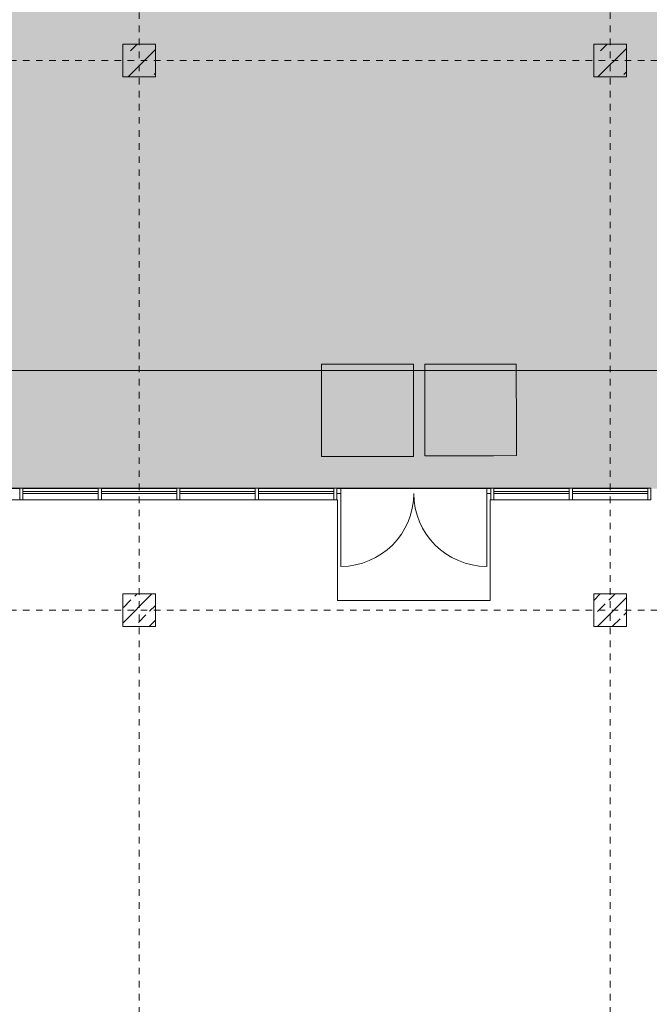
# Model space of a CAD drawing. Header units: metres. Extents: x -54 to 119, y -77 to 33.
# Tile 40 of 136: x 60 to 69, y -56 to -40. Entities that reach past the tile are written whole.
import ezdxf

# ---------------------------------------------------------------- set-up
doc = ezdxf.new("R2010")
doc.units = ezdxf.units.M
doc.linetypes.add('Rasterlinie', pattern=[0.019, 0.01, -0.003, 0.003, -0.003])
for name, color, linetype, lineweight in [('A_Allgemeine Beschriftungen', 7, 'Continuous', 9), ('A_Detailelemente', 7, 'Continuous', 9), ('A_Fassadenelemente', 7, 'Continuous', 9), ('A_Fassadenpfosten', 7, 'Continuous', 9), ('A_Geschossdecken', 7, 'Continuous', 9), ('A_Importierte Elemente in Familien', 7, 'Continuous', 9), ('A_Raster', 7, 'Continuous', 9), ('A_Tragwerksstützen', 7, 'Continuous', 9), ('A_Tragwerksstützen_Stahlbeton', 7, 'Continuous', 18), ('A_Türen', 7, 'Continuous', 9)]:
    doc.layers.add(name, color=color, linetype=linetype, lineweight=lineweight)
doc.layers.add('A_Linien', color=5, linetype='Continuous', lineweight=9, true_color=0x0000ff)
pattern_1 = [(45, (0, 0), (-0.3592102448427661, 0.3592102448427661), []), (45, (0.359, 0), (-0.3592102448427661, 0.3592102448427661), [0.254, -0.254])]
pattern_2 = [(45, (0, 0), (-0.2283954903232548, 0.2283954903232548), []), (45, (0.228, 0), (-0.2283954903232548, 0.2283954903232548), [0.161, -0.081])]

# ---------------------------------------------------------------- blocks, each defined once
blk = doc.blocks.new('GSH_Fassade_Tuer_2flg - A_Glass_Blau-6173592-BS_Übersicht_EG_BRANDSCHUTZ')
at = {"layer": 'A_Türen'}
for p, q in [((-1.114999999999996, 0.0600000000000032), (-1.174999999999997, 0.0600000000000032)), ((-1.174999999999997, 0.0600000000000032), (-1.174999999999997, -0.014999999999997)), ((-1.114999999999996, -0.014999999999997), (-1.114999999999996, 0.0600000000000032)), ((1.174999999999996, 0.0600000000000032), (1.114999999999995, 0.0600000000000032)), ((1.114999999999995, 0.0600000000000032), (1.114999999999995, -0.014999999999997)), ((1.174999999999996, -0.014999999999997), (1.174999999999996, 0.0600000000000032)), ((-1.174999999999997, -0.014999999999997), (-1.114999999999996, -0.014999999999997)), ((-1.114999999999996, -0.0149999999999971), (-1.114999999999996, -1.129756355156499)), ((1.114999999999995, -0.014999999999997), (1.174999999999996, -0.014999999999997)), ((1.114999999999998, -0.0149999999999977), (1.114999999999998, -1.129756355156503))]:
    blk.add_line(p, q, dxfattribs=at)
for centre, radius, start, end in [((-1.114999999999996, -0.0149999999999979), 1.114756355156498, 270, 359.9999999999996), ((1.114999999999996, -0.0149999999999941), 1.11475635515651, 180.0000000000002, 269.9999999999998)]:
    blk.add_arc(centre, radius, start, end, dxfattribs=at)
blk = doc.blocks.new('Systemelement - Verglasung-1761554-BS_Übersicht_EG_BRANDSCHUTZ')
at = {"layer": 'A_Fassadenelemente'}
for p, q in [((-0.574999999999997, 0.0150000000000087), (0.5750000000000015, 0.0150000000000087)), ((-0.574999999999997, -0.0149999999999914), (-0.574999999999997, 0.0150000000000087)), ((0.5750000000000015, -0.0149999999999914), (0.5750000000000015, 0.0150000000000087)), ((0.5750000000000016, -0.0149999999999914), (-0.574999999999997, -0.0149999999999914))]:
    blk.add_line(p, q, dxfattribs=at)
blk = doc.blocks.new('Pfosten rechteckig - 50x176-1761545-BS_Übersicht_EG_BRANDSCHUTZ')
at = {"layer": 'A_Fassadenpfosten'}
for p, q in [((0.025, 0.1105), (-0.025, 0.1105)), ((-0.025, 0.1105), (-0.025, -0.0655)), ((0.025, 0.1105), (0.025, -0.0655)), ((-0.025, -0.0655), (0.025, -0.0655))]:
    blk.add_line(p, q, dxfattribs=at)
blk = doc.blocks.new('Pfosten rechteckig - 50x176-V77-BS_Übersicht_EG_BRANDSCHUTZ')
at = {"layer": 'A_Fassadenpfosten'}
for p, q in [((0.025, 0.1105), (-0.025, 0.1105)), ((-0.025, 0.1105), (-0.025, -0.0655)), ((0.025, 0.1105), (0.025, 0.0149999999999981)), ((-0.025, -0.0655), (0.025, -0.0655)), ((0.025, -0.0600000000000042), (0.025, -0.0655))]:
    blk.add_line(p, q, dxfattribs=at)
blk = doc.blocks.new('Pfosten rechteckig - 50x176-V78-BS_Übersicht_EG_BRANDSCHUTZ')
at = {"layer": 'A_Fassadenpfosten'}
for p, q in [((0.025, 0.1105), (-0.025, 0.1105)), ((-0.025, 0.1105), (-0.025, 0.0149999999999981)), ((0.025, 0.1105), (0.025, -0.0655)), ((-0.025, -0.0600000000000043), (-0.025, -0.0655)), ((-0.025, -0.0655), (0.025, -0.0655))]:
    blk.add_line(p, q, dxfattribs=at)
blk = doc.blocks.new('Pfosten rechteckig - 50x176-1336740-BS_Übersicht_EG_BRANDSCHUTZ')
at = {"layer": 'A_Fassadenpfosten'}
for p, q in [((69.38100751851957, -47.63146157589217), (70.53100751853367, -47.63146157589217)), ((70.53100751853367, -47.80746157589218), (69.38100751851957, -47.80746157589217))]:
    blk.add_line(p, q, dxfattribs=at)
blk = doc.blocks.new('Richtungsangabe rechts - Symbol - Direction Indicator _green_ right DIN ISO 23601 - Symbol_dwg-7037662-BS_Übersicht_EG_BRANDSCHUTZ')
at = {"layer": 'A_Importierte Elemente in Familien'}
h = blk.add_hatch(color=256, dxfattribs=at)
h.paths.add_polyline_path([(0.0031258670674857, 0.0079937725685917), (0.0052238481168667, 0.0058957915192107), (0.0015241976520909, 0.0058957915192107), (0.0015241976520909, 0.0041042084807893), (0.0052238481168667, 0.0041042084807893), (0.0031258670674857, 0.0020062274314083), (0.0054885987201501, 0.0020062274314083), (0.0084823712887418, 0.005), (0.0054885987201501, 0.0079937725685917)], flags=0)
h.paths.add_polyline_path([(0.009773, 0.009773), (0.009773, 0.0002269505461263), (0.000227, 0.0002269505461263), (0.000227, 0.009773)], flags=0)
at = {"layer": 'A_Importierte Elemente in Familien', "flags": 128}
for points in [[(0.01, 0.01), (0.0075, 0.01), (0.005, 0.01), (0.0025, 0.01), (0, 0.01)], [(0, 0.01), (0, 0.0075), (0, 0.005), (0, 0.0025), (0, 0)], [(0.01, 0), (0.01, 0.0025), (0.01, 0.005), (0.01, 0.0075), (0.01, 0.01)], [(0, 0), (0.0025, 0), (0.005, 0), (0.0075, 0), (0.01, 0)]]:
    blk.add_lwpolyline(points, dxfattribs=at)
blk = doc.blocks.new('Richtungsangabe rechts - Symbol - Richtungsangabe rechts - Symbol-7037664-BS_Übersicht_EG_BRANDSCHUTZ')
at = {"xscale": 0.6990391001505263, "yscale": 0.6990391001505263, "zscale": 0.6990391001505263}
blk.add_blockref('Richtungsangabe rechts - Symbol - Direction Indicator _green_ right DIN ISO 23601 - Symbol_dwg-7037662-BS_Übersicht_EG_BRANDSCHUTZ', (-0.0034853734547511, -0.0034712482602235), dxfattribs=at)
blk = doc.blocks.new('Sammelstelle_Symbol - Sammelstelle_Symbol-7037699-BS_Übersicht_EG_BRANDSCHUTZ')
at = {"layer": 'A_Importierte Elemente in Familien'}
h = blk.add_hatch(color=256, dxfattribs=at)
edge = h.paths.add_edge_path(flags=0)
edge.add_line((-0.002012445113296, -0.0029498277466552), (0.002035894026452, -0.0029498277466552))
edge.add_line((0.002035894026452, -0.0029498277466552), (0.002035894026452, 0.0028697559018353))
edge.add_line((0.002035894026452, 0.0028697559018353), (0.0016408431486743, 0.0032646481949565))
edge.add_line((0.0016408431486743, 0.0032646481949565), (0.0016408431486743, 0.0034086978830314))
edge.add_line((0.0016408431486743, 0.0034086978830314), (0.0033343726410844, 0.0034086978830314))
edge.add_line((0.0033343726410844, 0.0034086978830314), (0.0033343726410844, -0.0033037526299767))
edge.add_line((0.0033343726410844, -0.0033037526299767), (-0.0033780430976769, -0.0033037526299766))
edge.add_line((-0.0033780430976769, -0.0033037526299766), (-0.0033780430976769, 0.0019868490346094))
edge.add_line((-0.0033780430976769, 0.0019868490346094), (-0.0027726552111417, 0.0019868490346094))
edge.add_arc((-0.0019675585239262, 0.002027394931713), 0.0008061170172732, 182.8830670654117, 266.807978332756)
edge.add_line((-0.002012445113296, 0.0012225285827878), (-0.002012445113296, -0.0029498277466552))
h = blk.add_hatch(color=256, dxfattribs=at)
edge = h.paths.add_edge_path(flags=0)
edge.add_line((-0.002012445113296, 0.0019868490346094), (-0.0033780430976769, 0.0019868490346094))
edge.add_line((-0.0033780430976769, 0.0019868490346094), (-0.0033780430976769, 0.0034086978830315))
edge.add_line((-0.0033780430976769, 0.0034086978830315), (0.0016408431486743, 0.0034086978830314))
edge.add_line((0.0016408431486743, 0.0034086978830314), (0.0016408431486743, 0.0032646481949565))
edge.add_line((0.0016408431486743, 0.0032646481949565), (0.0009117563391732, 0.0032646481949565))
edge.add_line((0.0009117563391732, 0.0032646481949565), (0.0013883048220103, 0.0027882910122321))
edge.add_line((0.0013883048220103, 0.0027882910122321), (0.0009043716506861, 0.0027882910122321))
edge.add_arc((0.0009043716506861, 0.0031398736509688), 0.0003515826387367, 225.0115023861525, 269.9999999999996, ccw=False)
edge.add_line((0.0006558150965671, 0.002891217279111), (0.0002822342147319, 0.0032646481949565))
edge.add_line((0.0002822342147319, 0.0032646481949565), (-0.0024251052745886, 0.0032646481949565))
edge.add_line((-0.0024251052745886, 0.0032646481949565), (-0.002012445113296, 0.0028521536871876))
edge.add_line((-0.002012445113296, 0.0028521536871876), (-0.002012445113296, 0.0019868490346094))
h = blk.add_hatch(color=256, dxfattribs=at)
edge = h.paths.add_edge_path(flags=0)
edge.add_arc((0.0005330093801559, -0.0009667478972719), 0.0003515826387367, 269.99999999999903, 322.51570878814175, ccw=False)
edge.add_line((0.0005330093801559, -0.0013183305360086), (-0.0009231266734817, -0.0013183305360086))
edge.add_arc((-0.0009231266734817, -0.0009667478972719), 0.0003515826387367, 210.8123811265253, 269.9999999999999, ccw=False)
edge.add_line((-0.0012250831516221, -0.0011468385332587), (-0.0016819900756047, -0.0003807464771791))
edge.add_arc((-0.0014829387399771, -0.0002839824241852), 0.0002213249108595, 37.2032246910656, 205.9255969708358, ccw=False)
edge.add_line((-0.0013066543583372, -0.0001501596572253), (-0.0009183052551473, -0.0008013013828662))
edge.add_line((-0.0009183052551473, -0.0008013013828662), (-0.0008959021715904, -0.0008297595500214))
edge.add_line((-0.0008959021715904, -0.0008297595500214), (-0.0008669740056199, -0.0008515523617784))
edge.add_line((-0.0008669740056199, -0.0008515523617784), (-0.0008334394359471, -0.0008652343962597))
edge.add_line((-0.0008334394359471, -0.0008652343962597), (-0.0007975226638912, -0.0008698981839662))
edge.add_line((-0.0007975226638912, -0.0008698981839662), (-0.0004354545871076, -0.0008698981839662))
edge.add_line((-0.0004354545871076, -0.0008698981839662), (-0.0004179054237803, -0.0008676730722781))
edge.add_line((-0.0004179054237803, -0.0008676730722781), (-0.0004014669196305, -0.0008611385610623))
edge.add_line((-0.0004014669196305, -0.0008611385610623), (-0.0003871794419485, -0.0008507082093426))
edge.add_line((-0.0003871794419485, -0.0008507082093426), (-0.0003759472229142, -0.000837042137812))
edge.add_line((-0.0003759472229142, -0.000837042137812), (-0.0003684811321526, -0.0008210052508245))
edge.add_line((-0.0003684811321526, -0.0008210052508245), (-0.0003652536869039, -0.0008036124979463))
edge.add_line((-0.0003652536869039, -0.0008036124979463), (-0.0003664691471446, -0.0007859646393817))
edge.add_line((-0.0003664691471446, -0.0007859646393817), (-0.0003720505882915, -0.0007691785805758))
edge.add_line((-0.0003720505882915, -0.0007691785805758), (-0.0007706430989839, 6.20649216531e-05))
edge.add_line((-0.0007706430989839, 6.20649216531e-05), (-0.0007936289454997, 0.0001246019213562))
edge.add_line((-0.0007936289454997, 0.0001246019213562), (-0.0008044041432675, 0.0001903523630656))
edge.add_line((-0.0008044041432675, 0.0001903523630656), (-0.0008732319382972, 0.0012078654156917))
edge.add_arc((-0.001013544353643, 0.0011983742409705), 0.0001406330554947, 3.869772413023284, 90.00000000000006)
edge.add_line((-0.001013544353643, 0.0013390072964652), (-0.0019742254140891, 0.0013390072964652))
edge.add_arc((-0.0019391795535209, 0.0020035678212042), 0.0006654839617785, 193.7322611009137, 266.9812808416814, ccw=False)
edge.add_line((-0.0025856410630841, 0.0018455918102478), (-0.0006976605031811, 0.0018455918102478))
edge.add_arc((-0.0006976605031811, 0.0014940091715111), 0.0003515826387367, 3.8697724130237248, 90, ccw=False)
edge.add_line((-0.0003468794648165, 0.001517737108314), (-0.0002811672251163, 0.0005462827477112))
edge.add_line((-0.0002811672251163, 0.0005462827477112), (-0.0002804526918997, 0.0005427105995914))
edge.add_line((-0.0002804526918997, 0.0005427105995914), (-0.0002788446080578, 0.0005394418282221))
edge.add_line((-0.0002788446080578, 0.0005394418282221), (-0.0002764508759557, 0.0005366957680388))
edge.add_line((-0.0002764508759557, 0.0005366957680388), (-0.0002734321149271, 0.0005346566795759))
edge.add_line((-0.0002734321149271, 0.0005346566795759), (-0.000269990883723, 0.0005334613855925))
edge.add_line((-0.000269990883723, 0.0005334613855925), (-0.0002663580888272, 0.0005331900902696))
edge.add_line((-0.0002663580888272, 0.0005331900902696), (-0.00026277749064, 0.0005338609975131))
edge.add_line((-0.00026277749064, 0.0005338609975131), (-0.0002594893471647, 0.0005354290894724))
edge.add_line((-0.0002594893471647, 0.0005354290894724), (-0.0002567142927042, 0.0005377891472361))
edge.add_line((-0.0002567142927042, 0.0005377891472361), (-0.000254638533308, 0.0005407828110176))
edge.add_line((-0.000254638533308, 0.0005407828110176), (0.0007274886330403, 0.0024440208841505))
edge.add_arc((0.0010399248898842, 0.0022827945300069), 0.0003515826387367, 89.99999999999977, 152.7049269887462, ccw=False)
edge.add_line((0.0010399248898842, 0.0026343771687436), (0.0014893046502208, 0.0026343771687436))
edge.add_line((0.0014893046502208, 0.0026343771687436), (0.0002994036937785, 0.000260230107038))
edge.add_line((0.0002994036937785, 0.000260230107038), (0.0006455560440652, -0.0004616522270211))
edge.add_line((0.0006455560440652, -0.0004616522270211), (0.0006552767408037, -0.0004766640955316))
edge.add_line((0.0006552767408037, -0.0004766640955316), (0.0006684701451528, -0.0004887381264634))
edge.add_line((0.0006684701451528, -0.0004887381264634), (0.0006842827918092, -0.0004970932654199))
edge.add_line((0.0006842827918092, -0.0004970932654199), (0.0007016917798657, -0.0005011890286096))
edge.add_line((0.0007016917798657, -0.0005011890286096), (0.0007195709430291, -0.0005007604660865))
edge.add_line((0.0007195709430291, -0.0005007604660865), (0.0007367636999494, -0.0004958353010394))
edge.add_line((0.0007367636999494, -0.0004958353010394), (0.0007521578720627, -0.0004867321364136))
edge.add_line((0.0007521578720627, -0.0004867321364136), (0.0007647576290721, -0.0004740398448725))
edge.add_line((0.0007647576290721, -0.0004740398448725), (0.0010522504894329, -9.91590858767e-05))
edge.add_arc((0.0013312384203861, -0.0003131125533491), 0.0003515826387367, 89.99999999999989, 142.5157087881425, ccw=False)
edge.add_line((0.0013312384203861, 3.84700853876e-05), (0.002035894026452, 3.84700853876e-05))
edge.add_line((0.002035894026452, 3.84700853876e-05), (0.002035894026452, -0.000398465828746))
edge.add_line((0.002035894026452, -0.000398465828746), (0.0015853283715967, -0.000398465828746))
edge.add_arc((0.0015853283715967, -0.0007500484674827), 0.0003515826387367, 89.99999999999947, 142.5157087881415)
edge.add_line((0.0013063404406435, -0.0005360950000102), (0.0008119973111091, -0.0011807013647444))
h = blk.add_hatch(color=256, dxfattribs=at)
edge = h.paths.add_edge_path(flags=0)
edge.add_line((0.0001086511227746, -0.0018953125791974), (0.0010555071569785, -0.0018953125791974))
edge.add_arc((0.0005820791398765, -0.0018953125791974), 0.000473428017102, 359.9999999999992, 539.9999999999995)
h = blk.add_hatch(color=256, dxfattribs=at)
edge = h.paths.add_edge_path(flags=0)
edge.add_line((0.0010555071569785, -0.0018953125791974), (0.0001086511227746, -0.0018953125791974))
edge.add_arc((0.0005820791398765, -0.0018953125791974), 0.000473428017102, 179.9999999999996, 359.9999999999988)
at = {"layer": 'A_Importierte Elemente in Familien', "flags": 128}
for points in [[(-0.0035376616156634, -0.0034633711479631), (-0.0035376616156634, -0.0017054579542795), (-0.0035376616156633, 5.2455239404e-05), (-0.0035376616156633, 0.0018103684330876), (-0.0035376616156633, 0.0035682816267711)], [(-0.0035376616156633, 0.0035682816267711), (-0.0017797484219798, 0.0035682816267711), (-2.18352282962e-05, 0.0035682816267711), (0.0017360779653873, 0.0035682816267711), (0.0034939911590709, 0.0035682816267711)], [(0.0034939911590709, 0.0035682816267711), (0.0034939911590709, 0.0018103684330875), (0.0034939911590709, 5.2455239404e-05), (0.0034939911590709, -0.0017054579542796), (0.0034939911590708, -0.0034633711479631)], [(0.0034939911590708, -0.0034633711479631), (0.0017360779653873, -0.0034633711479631), (-2.18352282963e-05, -0.0034633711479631), (-0.0017797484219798, -0.0034633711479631), (-0.0035376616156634, -0.0034633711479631)]]:
    blk.add_lwpolyline(points, dxfattribs=at)

msp = doc.modelspace()

# ---------------------------------------------------------------- hatches: boundary and pattern name
at = {"layer": 'A_Detailelemente', "true_color": 0x499c4b}
h = msp.add_hatch(color=95, dxfattribs=at)
h.paths.add_polyline_path([(71.85098817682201, -47.63696157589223), (74.01600751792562, -47.63696157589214), (74.01600751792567, -42.79696157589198), (82.50550751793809, -42.79696157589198), (82.50550751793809, -33.34696157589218), (73.9660075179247, -33.346961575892), (73.9660075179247, -3.372993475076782), (28.66600751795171, -3.372993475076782), (28.66600751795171, -33.14696157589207), (19.55600751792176, -33.14696157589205), (19.55600751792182, -32.10946157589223), (13.09100751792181, -32.10946157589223), (13.09100751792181, -43.99696157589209), (38.17600751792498, -43.99696157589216), (38.17600751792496, -47.63696157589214), (70.64100751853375, -47.63696157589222)], flags=0)
h.paths.add_polyline_path([(47.7810075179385, -39.44281772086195), (47.78101727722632, -39.44281343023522), (47.8060075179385, -39.44281343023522)], flags=0)
h.paths.add_polyline_path([(24.20600751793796, -38.84696157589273), (24.20600751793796, -38.54696157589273), (24.50600751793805, -38.54696157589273), (24.26600751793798, -38.60696157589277), (24.25963446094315, -38.63245380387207)], flags=0)
h.paths.add_polyline_path([(79.40600751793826, -38.84696157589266), (79.40600751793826, -38.54696157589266), (79.70600751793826, -38.54696157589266), (79.4660075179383, -38.6069615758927), (79.41732352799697, -38.80169753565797)], flags=0)
h.paths.add_polyline_path([(33.30600751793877, -38.44696157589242), (33.30600751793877, -38.14696157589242), (33.60600751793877, -38.14696157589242), (33.36600751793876, -38.20696157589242), (33.30721430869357, -38.44213441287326)], flags=0)
h.paths.add_polyline_path([(79.40600751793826, -37.64696157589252), (79.40600751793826, -37.34696157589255), (79.70600751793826, -37.34696157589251), (79.4660075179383, -37.40696157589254)], flags=0)
h.paths.add_polyline_path([(24.20600751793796, -37.64696157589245), (24.20600751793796, -37.34696157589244), (24.506007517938, -37.34696157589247), (24.26600751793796, -37.40696157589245), (24.22907623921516, -37.55468669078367)], flags=0)
h.paths.add_polyline_path([(79.40600751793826, -36.44696157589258), (79.40600751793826, -36.14696157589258), (79.70600751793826, -36.1469615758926), (79.4660075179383, -36.20696157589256)], flags=0)
h.paths.add_polyline_path([(24.20600751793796, -36.44696157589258), (24.20600751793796, -36.1469615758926), (24.50600751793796, -36.1469615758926), (24.26587298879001, -36.20749969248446), (24.26444289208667, -36.21322007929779)], flags=0)
h.paths.add_polyline_path([(30.24601956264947, -35.12611321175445), (30.24600751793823, -35.12610972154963), (30.40072630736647, -35.12610972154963)], flags=0)
h.paths.add_polyline_path([(38.45600751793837, -33.13696157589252), (38.45600751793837, -32.94696157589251), (38.65600751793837, -32.94696157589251), (38.49400751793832, -32.98496157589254), (38.4602033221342, -33.12017835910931)], flags=0)
h.paths.add_polyline_path([(66.45600751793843, -27.05696157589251), (66.45600751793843, -26.8569615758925), (66.64683741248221, -26.85925410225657), (66.49600751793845, -26.89696157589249)], flags=0)
h.paths.add_polyline_path([(66.45600751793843, -26.59696157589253), (66.45600751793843, -26.39696157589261), (66.65600751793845, -26.39696157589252), (66.49600751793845, -26.43696157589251), (66.45977095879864, -26.58190781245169)], flags=0)
h.paths.add_polyline_path([(66.10600751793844, -9.196961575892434), (66.10600751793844, -8.996961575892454), (66.3019583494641, -8.997973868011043), (66.14600751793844, -9.036961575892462)], flags=0)
h.paths.add_polyline_path([(45.2560075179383, -9.016961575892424), (45.2560075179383, -8.816961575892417), (45.45600751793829, -8.816961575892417), (45.29600751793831, -8.856961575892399)], flags=0)
h.paths.add_polyline_path([(66.10600751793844, -8.54696157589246), (66.10600751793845, -8.296961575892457), (66.30600751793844, -8.296961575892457), (66.14600751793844, -8.33696157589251), (66.10772520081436, -8.537943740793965)], flags=0)
h.paths.add_polyline_path([(45.2560075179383, -8.416961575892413), (45.2560075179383, -8.216961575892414), (45.45600751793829, -8.216961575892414), (45.29600751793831, -8.256961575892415)], flags=0)
at = {"layer": 'A_Tragwerksstützen'}
h = msp.add_hatch(dxfattribs=at)
h.set_pattern_fill('FP_4', color=256, style=0, pattern_type=2)
h.set_pattern_definition(pattern_1)
h.paths.add_polyline_path([(61.80600751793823, -41.3469615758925), (61.80600751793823, -40.8469615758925), (61.30600751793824, -40.8469615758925), (61.30600751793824, -41.3469615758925)], flags=0)
h = msp.add_hatch(dxfattribs=at)
h.set_pattern_fill('FP_4', color=256, style=0, pattern_type=2)
h.set_pattern_definition(pattern_1)
h.paths.add_polyline_path([(68.50600751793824, -41.34696157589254), (69.00600751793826, -41.34696157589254), (69.00600751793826, -40.84696157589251), (68.50600751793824, -40.84696157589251), (68.50600751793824, -40.95511674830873)], flags=0)
at = {"layer": 'A_Tragwerksstützen_Stahlbeton', "lineweight": 9}
h = msp.add_hatch(dxfattribs=at)
h.set_pattern_fill('FP_9', color=256, style=0, pattern_type=2)
h.set_pattern_definition(pattern_2)
h.paths.add_polyline_path([(61.30600751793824, -49.7469615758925), (61.8060075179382, -49.7469615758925), (61.80600751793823, -49.24696157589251), (61.30600751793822, -49.24696157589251), (61.30600751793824, -49.50116432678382)], flags=0)
h = msp.add_hatch(dxfattribs=at)
h.set_pattern_fill('FP_9', color=256, style=0, pattern_type=2)
h.set_pattern_definition(pattern_2)
h.paths.add_polyline_path([(69.00600751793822, -49.7469615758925), (69.00600751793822, -49.24696157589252), (68.50600751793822, -49.24696157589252), (68.506007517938, -49.7469615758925)], flags=0)

# ---------------------------------------------------------------- linework, layer by layer
at = {"layer": 'A_Geschossdecken'}
for p, q in [((43.39350751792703, -45.8314615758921), (74.05600751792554, -45.83146157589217)), ((64.58100751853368, -47.63146157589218), (66.93100751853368, -47.63146157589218)), ((64.58800751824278, -47.80746157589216), (64.58100751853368, -47.80746157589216)), ((64.58800751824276, -49.34596307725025), (64.58800751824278, -47.80746157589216)), ((66.93100751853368, -47.80746157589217), (66.92300751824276, -47.80746157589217)), ((66.92300751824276, -47.80746157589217), (66.92300751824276, -49.34596307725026)), ((66.92300751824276, -49.34596307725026), (64.58800751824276, -49.34596307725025))]:
    msp.add_line(p, q, dxfattribs=at)
at = {"layer": 'A_Linien'}
for p, q in [((59.73100751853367, -47.63696157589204), (58.58100751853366, -47.63696157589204)), ((60.93100751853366, -47.63696157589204), (59.78100751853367, -47.63696157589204)), ((62.13100751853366, -47.63696157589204), (60.98100751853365, -47.63696157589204)), ((63.33100751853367, -47.63696157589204), (62.18100751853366, -47.63696157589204)), ((64.53100751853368, -47.63696157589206), (63.38100751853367, -47.63696157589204)), ((66.87100751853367, -47.63696157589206), (64.64100751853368, -47.63696157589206)), ((68.13100751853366, -47.63696157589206), (66.98100751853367, -47.63696157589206)), ((69.33100751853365, -47.63696157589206), (68.18100751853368, -47.63696157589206))]:
    msp.add_line(p, q, dxfattribs=at)
at = {"layer": 'A_Raster', "linetype": 'Rasterlinie'}
for p, q in [((61.5560075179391, -66.66020918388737), (61.55600751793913, 31.78443745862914)), ((68.75600751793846, -66.66020918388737), (68.75600751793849, 31.78443745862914)), ((6.58114391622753, -41.09696157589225), (94.58744689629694, -41.09696157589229)), ((6.58114391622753, -49.49696157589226), (94.58744689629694, -49.49696157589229))]:
    msp.add_line(p, q, dxfattribs=at)
at = {"layer": 'A_Tragwerksstützen', "lineweight": 18}
for p, q in [((61.80600751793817, -40.84696157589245), (61.30600751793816, -40.84696157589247)), ((61.30600751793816, -40.84696157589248), (61.30600751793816, -41.34696157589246)), ((61.80600751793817, -40.84696157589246), (61.80600751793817, -41.34696157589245)), ((69.00600751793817, -40.84696157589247), (68.50600751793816, -40.84696157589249)), ((68.50600751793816, -40.8469615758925), (68.50600751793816, -41.34696157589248)), ((69.00600751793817, -40.84696157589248), (69.00600751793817, -41.34696157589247)), ((61.30600751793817, -41.34696157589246), (61.80600751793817, -41.34696157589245)), ((68.50600751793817, -41.34696157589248), (69.00600751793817, -41.34696157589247))]:
    msp.add_line(p, q, dxfattribs=at)
at = {"layer": 'A_Tragwerksstützen_Stahlbeton'}
for p, q in [((61.30600751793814, -49.74696157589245), (61.30600751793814, -49.24696157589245)), ((61.30600751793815, -49.24696157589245), (61.80600751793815, -49.24696157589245)), ((61.80600751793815, -49.74696157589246), (61.80600751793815, -49.24696157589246)), ((68.50600751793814, -49.74696157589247), (68.50600751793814, -49.24696157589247)), ((68.50600751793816, -49.24696157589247), (69.00600751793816, -49.24696157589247)), ((69.00600751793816, -49.74696157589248), (69.00600751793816, -49.24696157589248)), ((61.80600751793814, -49.74696157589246), (61.30600751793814, -49.74696157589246)), ((69.00600751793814, -49.74696157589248), (68.50600751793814, -49.74696157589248))]:
    msp.add_line(p, q, dxfattribs=at)

# ---------------------------------------------------------------- block references
at = {"layer": 'A_Allgemeine Beschriftungen', "xscale": 200, "yscale": 200, "zscale": 200}
for name, p, rotation in [('Sammelstelle_Symbol - Sammelstelle_Symbol-7037699-BS_Übersicht_EG_BRANDSCHUTZ', (65.04270348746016, -46.43146157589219), 180), ('Richtungsangabe rechts - Symbol - Richtungsangabe rechts - Symbol-7037664-BS_Übersicht_EG_BRANDSCHUTZ', (66.61937646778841, -46.43435879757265), 270.1109964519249)]:
    msp.add_blockref(name, p, dxfattribs=dict(at, rotation=rotation))
at = {"layer": 'A_Fassadenelemente'}
for p in [(60.35600751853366, -47.69696157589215), (61.55600751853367, -47.69696157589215), (62.75600751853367, -47.69696157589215), (63.95600751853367, -47.69696157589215), (67.55600751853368, -47.69696157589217), (68.75600751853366, -47.69696157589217)]:
    msp.add_blockref('Systemelement - Verglasung-1761554-BS_Übersicht_EG_BRANDSCHUTZ', p, dxfattribs=at)
at = {"layer": 'A_Fassadenpfosten'}
for p in [(-10.8, 0), (-9.600000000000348, 0), (-8.399999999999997, 0), (-7.200000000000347, 0), (-6.000000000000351, 0), (-2.4, 0), (-1.200000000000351, 0)]:
    msp.add_blockref('Pfosten rechteckig - 50x176-1336740-BS_Übersicht_EG_BRANDSCHUTZ', p, dxfattribs=at)
at = {"layer": 'A_Fassadenpfosten', "extrusion": (0, 0, -1), "rotation": 180}
for name, p in [('Pfosten rechteckig - 50x176-1761545-BS_Übersicht_EG_BRANDSCHUTZ', (-59.75600751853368, -47.69696157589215)), ('Pfosten rechteckig - 50x176-1761545-BS_Übersicht_EG_BRANDSCHUTZ', (-60.95600751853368, -47.69696157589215)), ('Pfosten rechteckig - 50x176-1761545-BS_Übersicht_EG_BRANDSCHUTZ', (-62.15600751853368, -47.69696157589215)), ('Pfosten rechteckig - 50x176-1761545-BS_Übersicht_EG_BRANDSCHUTZ', (-63.35600751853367, -47.69696157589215)), ('Pfosten rechteckig - 50x176-V77-BS_Übersicht_EG_BRANDSCHUTZ', (-64.55600751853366, -47.69696157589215)), ('Pfosten rechteckig - 50x176-V78-BS_Übersicht_EG_BRANDSCHUTZ', (-66.95600751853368, -47.69696157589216)), ('Pfosten rechteckig - 50x176-1761545-BS_Übersicht_EG_BRANDSCHUTZ', (-68.15600751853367, -47.69696157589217)), ('Pfosten rechteckig - 50x176-1761545-BS_Übersicht_EG_BRANDSCHUTZ', (-69.35600751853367, -47.69696157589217))]:
    msp.add_blockref(name, p, dxfattribs=at)
at = {"layer": 'A_Türen'}
msp.add_blockref('GSH_Fassade_Tuer_2flg - A_Glass_Blau-6173592-BS_Übersicht_EG_BRANDSCHUTZ', (65.75600751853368, -47.69696157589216), dxfattribs=at)

doc.saveas('drawing.dxf')
